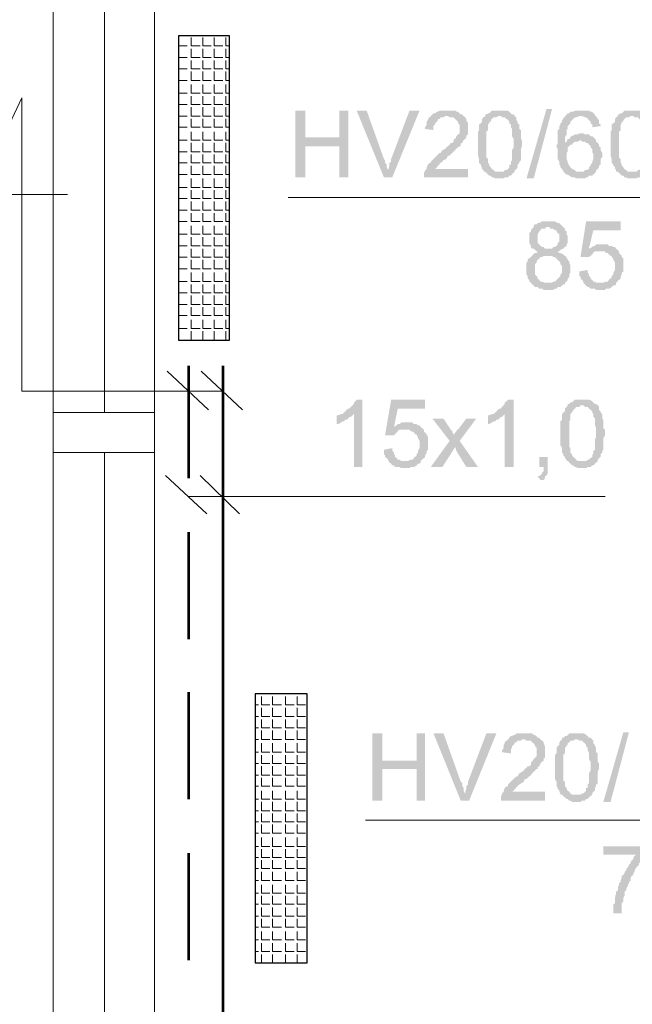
# Model space of a CAD drawing. Header units: millimetres. Extents: x 16 to 647, y 3 to 417.
# Tile 43 of 80: x 159 to 177, y 271 to 300. Entities that reach past the tile are written whole.
import ezdxf

# ---------------------------------------------------------------- set-up
doc = ezdxf.new("R2010")
doc.units = ezdxf.units.MM
doc.header["$MEASUREMENT"] = 0
doc.layers.get('0').update_dxf_attribs({"linetype": 'CONTINUOUS'})

msp = doc.modelspace()

# ---------------------------------------------------------------- hatches: boundary and pattern name
for points in [[(167.225, 297.74), (166.927, 297.74), (166.927, 295.755), (167.225, 295.755), (167.225, 296.681), (168.234, 296.681), (167.225, 296.946)], [(168.499, 297.74), (168.234, 297.74), (168.234, 296.946), (167.225, 296.946), (168.234, 296.681), (168.234, 295.755), (168.499, 295.755)], [(169.045, 297.74), (168.747, 297.74), (169.558, 295.755), (169.69, 295.97), (169.674, 295.986), (169.64, 296.053), (169.64, 296.135), (169.591, 296.185), (169.591, 296.268), (169.558, 296.301)], [(170.617, 297.74), (170.319, 297.74), (169.773, 296.301), (169.773, 296.218), (169.723, 296.185), (169.723, 296.102), (169.69, 296.003), (169.69, 295.97), (169.558, 295.755), (169.806, 295.755)], [(171.411, 297.74), (171.212, 297.74), (171.163, 297.707), (171.13, 297.707), (171.08, 297.657), (171.03, 297.657), (170.997, 297.624), (170.948, 297.575), (170.914, 297.542), (170.865, 297.492), (170.865, 297.459), (170.832, 297.409), (170.832, 297.327), (170.782, 297.244), (170.782, 297.194), (171.03, 297.161), (171.03, 297.277), (171.08, 297.327), (171.08, 297.36), (171.13, 297.409), (171.163, 297.459), (171.163, 297.492), (171.212, 297.492), (171.245, 297.542), (171.328, 297.542), (171.378, 297.575), (171.924, 297.575), (171.891, 297.624), (171.841, 297.624), (171.808, 297.657), (171.758, 297.707), (171.709, 297.707), (171.676, 297.74), (171.51, 297.74)], [(172.983, 297.74), (172.768, 297.74), (172.734, 297.707), (172.685, 297.657), (172.652, 297.657), (172.602, 297.624), (172.569, 297.624), (172.569, 297.575), (173.032, 297.575), (173.065, 297.542), (173.148, 297.542), (173.198, 297.492), (173.247, 297.459), (173.28, 297.409), (173.28, 297.36), (173.33, 297.327), (173.33, 297.244), (173.363, 297.194), (173.363, 296.979), (173.413, 296.896), (173.413, 296.731), (173.413, 296.648), (173.363, 296.565), (173.363, 296.268), (173.33, 296.218), (173.33, 296.135), (173.28, 296.135), (173.28, 296.053), (173.247, 296.003), (173.198, 295.97), (173.148, 295.97), (173.115, 295.92), (172.569, 295.92), (172.602, 295.887), (172.652, 295.837), (172.685, 295.804), (172.734, 295.804), (172.768, 295.755), (172.817, 295.755), (172.867, 295.722), (173.115, 295.722), (173.148, 295.755), (173.247, 295.755), (173.28, 295.804), (173.33, 295.804), (173.363, 295.837), (173.347, 295.854), (173.413, 295.887), (173.446, 295.92), (173.446, 295.97), (173.496, 296.003), (173.529, 296.053), (173.529, 296.135), (173.578, 296.185), (173.578, 296.218), (173.628, 296.268), (173.628, 296.599), (173.661, 296.681), (173.661, 296.863), (173.628, 296.896), (173.628, 297.161), (173.578, 297.194), (173.578, 297.327), (173.529, 297.36), (173.529, 297.409), (173.496, 297.459), (173.496, 297.542), (173.479, 297.542), (173.446, 297.575), (173.413, 297.624), (173.363, 297.624), (173.33, 297.657), (173.28, 297.707), (173.264, 297.724), (173.198, 297.74), (173.065, 297.74)], [(173.793, 295.722), (174.389, 297.79), (174.554, 297.79), (174.008, 295.722)], [(175.398, 297.74), (175.233, 297.74), (175.183, 297.707), (175.1, 297.707), (175.067, 297.657), (175.018, 297.657), (174.985, 297.624), (174.935, 297.575), (175.448, 297.575), (175.531, 297.542), (175.564, 297.542), (175.613, 297.492), (175.646, 297.459), (175.696, 297.409), (175.696, 297.36), (175.746, 297.327), (175.746, 297.244), (175.994, 297.277), (175.994, 297.327), (175.944, 297.36), (175.944, 297.459), (175.911, 297.492), (175.862, 297.575), (175.828, 297.575), (175.828, 297.624), (175.779, 297.657), (175.746, 297.707), (175.696, 297.707), (175.646, 297.74), (175.481, 297.74)], [(176.92, 297.74), (176.705, 297.74), (176.672, 297.707), (176.623, 297.657), (176.59, 297.657), (176.54, 297.624), (176.507, 297.624), (176.507, 297.575), (176.97, 297.575), (177.003, 297.542), (177.102, 297.542), (177.136, 297.492), (177.185, 297.459), (177.218, 297.409), (177.218, 297.36), (177.268, 297.327), (177.268, 297.244), (177.301, 297.194), (177.301, 296.979), (177.351, 296.896), (177.351, 296.731), (177.351, 296.648), (177.301, 296.565), (177.301, 296.268), (177.268, 296.218), (177.268, 296.135), (177.218, 296.135), (177.218, 296.053), (177.185, 296.003), (177.136, 295.97), (177.102, 295.97), (177.053, 295.92), (176.507, 295.92), (176.54, 295.887), (176.59, 295.837), (176.623, 295.804), (176.672, 295.804), (176.705, 295.755), (176.755, 295.755), (176.805, 295.722), (177.053, 295.722), (177.102, 295.755), (177.185, 295.755), (177.218, 295.804), (177.268, 295.804), (177.301, 295.837), (177.301, 295.854), (177.351, 295.887), (177.384, 295.92), (177.384, 295.97), (177.433, 296.003), (177.483, 296.053), (177.483, 296.135), (177.516, 296.185), (177.516, 296.218), (177.566, 296.268), (177.566, 296.599), (177.599, 296.681), (177.599, 296.863), (177.566, 296.896), (177.566, 297.161), (177.516, 297.194), (177.516, 297.327), (177.483, 297.36), (177.483, 297.409), (177.433, 297.459), (177.433, 297.542), (177.417, 297.542), (177.384, 297.575), (177.351, 297.624), (177.301, 297.624), (177.268, 297.657), (177.218, 297.707), (177.202, 297.724), (177.136, 297.74), (177.003, 297.74)], [(171.924, 297.575), (171.411, 297.575), (171.46, 297.575), (171.51, 297.542), (171.626, 297.542), (171.676, 297.492), (171.709, 297.459), (171.758, 297.409), (171.758, 297.36), (171.808, 297.327), (171.808, 297.062), (171.758, 297.029), (171.709, 296.979), (171.676, 296.896), (171.659, 296.913), (171.626, 296.863), (171.626, 296.814), (171.593, 296.781), (171.543, 296.781), (171.51, 296.731), (171.46, 296.681), (171.411, 296.648), (171.378, 296.599), (171.295, 296.565), (171.245, 296.483), (171.212, 296.483), (171.163, 296.433), (171.13, 296.4), (171.08, 296.35), (171.03, 296.301), (170.997, 296.268), (170.948, 296.218), (170.948, 296.185), (170.914, 296.185), (170.865, 296.135), (170.832, 296.053), (170.832, 296.003), (170.782, 295.97), (170.782, 295.92), (170.766, 295.937), (170.749, 295.887), (170.749, 295.755), (172.056, 295.755), (172.056, 296.003), (171.08, 296.003), (171.13, 296.053), (171.163, 296.102), (171.212, 296.135), (171.196, 296.152), (171.245, 296.185), (171.229, 296.185), (171.295, 296.218), (171.328, 296.268), (171.411, 296.301), (171.46, 296.4), (171.51, 296.4), (171.543, 296.433), (171.593, 296.483), (171.626, 296.516), (171.676, 296.565), (171.709, 296.599), (171.758, 296.648), (171.808, 296.681), (171.841, 296.681), (171.841, 296.731), (171.824, 296.747), (171.891, 296.781), (171.924, 296.863), (171.973, 296.896), (172.006, 296.946), (172.006, 296.979), (172.006, 296.996), (172.056, 297.029), (172.056, 297.194), (172.056, 297.36), (172.006, 297.459), (172.006, 297.492), (171.973, 297.542)], [(172.569, 297.575), (172.519, 297.542), (172.47, 297.492), (172.47, 297.409), (172.437, 297.36), (172.387, 297.327), (172.387, 297.161), (172.354, 297.111), (172.354, 296.4), (172.387, 296.301), (172.387, 296.185), (172.437, 296.135), (172.437, 296.102), (172.47, 296.053), (172.47, 296.003), (172.519, 295.97), (172.519, 295.92), (172.983, 295.92), (172.867, 295.92), (172.817, 295.97), (172.768, 296.003), (172.734, 296.053), (172.685, 296.102), (172.685, 296.135), (172.685, 296.152), (172.652, 296.185), (172.652, 296.301), (172.602, 296.35), (172.602, 297.111), (172.652, 297.161), (172.652, 297.327), (172.685, 297.36), (172.685, 297.409), (172.734, 297.409), (172.734, 297.459), (172.768, 297.492), (172.817, 297.542), (172.9, 297.542), (172.95, 297.575), (172.983, 297.575)], [(174.935, 297.575), (174.935, 297.542), (174.885, 297.542), (174.885, 297.492), (174.852, 297.459), (174.852, 297.409), (174.803, 297.36), (174.803, 297.327), (174.77, 297.277), (174.77, 297.194), (174.72, 297.161), (174.72, 296.781), (174.687, 296.681), (174.67, 296.698), (174.72, 296.599), (174.72, 296.301), (174.77, 296.218), (174.77, 296.135), (174.803, 296.102), (174.803, 296.053), (174.852, 296.003), (174.852, 295.97), (174.885, 295.97), (174.885, 295.92), (174.935, 295.887), (174.985, 295.837), (175.018, 295.837), (175.067, 295.804), (175.15, 295.755), (175.233, 295.755), (175.266, 295.722), (175.531, 295.722), (175.564, 295.755), (175.613, 295.755), (175.646, 295.804), (175.746, 295.804), (175.779, 295.837), (175.828, 295.887), (175.862, 295.92), (175.266, 295.92), (175.233, 295.97), (175.183, 295.97), (175.183, 296.003), (175.15, 296.003), (175.1, 296.053), (175.067, 296.102), (175.018, 296.185), (175.018, 296.218), (174.985, 296.301), (174.985, 296.483), (175.018, 296.516), (175.018, 296.648), (175.067, 296.681), (175.1, 296.731), (175.15, 296.731), (175.183, 296.781), (174.935, 296.781), (174.935, 296.946), (174.985, 297.029), (174.985, 297.161), (175.018, 297.194), (175.018, 297.277), (175.067, 297.327), (175.1, 297.36), (175.1, 297.409), (175.15, 297.459), (175.183, 297.492), (175.233, 297.542), (175.266, 297.542), (175.365, 297.575), (175.398, 297.575)], [(176.507, 297.575), (176.457, 297.542), (176.424, 297.492), (176.424, 297.409), (176.374, 297.36), (176.325, 297.327), (176.325, 297.161), (176.292, 297.111), (176.292, 296.4), (176.325, 296.301), (176.325, 296.185), (176.374, 296.135), (176.374, 296.102), (176.424, 296.053), (176.424, 296.003), (176.457, 295.97), (176.457, 295.92), (176.92, 295.92), (176.805, 295.92), (176.755, 295.97), (176.705, 296.003), (176.672, 296.053), (176.623, 296.102), (176.623, 296.135), (176.623, 296.152), (176.59, 296.185), (176.59, 296.301), (176.54, 296.35), (176.54, 297.111), (176.59, 297.161), (176.59, 297.327), (176.623, 297.36), (176.623, 297.409), (176.672, 297.409), (176.672, 297.459), (176.705, 297.492), (176.755, 297.542), (176.838, 297.542), (176.887, 297.575), (176.92, 297.575)], [(175.448, 297.062), (175.365, 297.062), (175.316, 297.029), (175.233, 297.029), (175.15, 296.979), (175.134, 296.996), (175.1, 296.946), (175.067, 296.896), (175.018, 296.896), (174.985, 296.814), (174.935, 296.781), (175.183, 296.781), (175.233, 296.814), (175.316, 296.814), (175.398, 296.863), (175.862, 296.863), (175.828, 296.896), (175.779, 296.946), (175.746, 296.979), (175.696, 296.979), (175.646, 297.029), (175.531, 297.029), (175.481, 297.062)], [(175.862, 296.863), (175.398, 296.863), (175.448, 296.814), (175.531, 296.814), (175.564, 296.781), (175.613, 296.781), (175.646, 296.731), (175.696, 296.681), (175.696, 296.648), (175.746, 296.599), (175.746, 296.516), (175.779, 296.433), (175.779, 296.301), (175.746, 296.218), (175.746, 296.185), (175.696, 296.135), (175.696, 296.102), (175.646, 296.053), (175.646, 296.003), (175.564, 295.97), (175.531, 295.97), (175.481, 295.92), (175.398, 295.92), (175.862, 295.92), (175.862, 295.97), (175.911, 296.003), (175.944, 296.053), (175.944, 296.102), (175.994, 296.135), (175.994, 296.301), (176.044, 296.35), (176.044, 296.483), (175.994, 296.565), (175.994, 296.648), (175.944, 296.681), (175.944, 296.731), (175.911, 296.781), (175.862, 296.814)], [(174.422, 294.448), (174.257, 294.448), (174.174, 294.398), (174.124, 294.398), (174.091, 294.365), (174.042, 294.365), (174.008, 294.315), (174.008, 294.282), (173.959, 294.233), (173.926, 294.183), (173.926, 294.15), (173.876, 294.1), (173.876, 293.802), (173.926, 293.72), (173.926, 293.687), (173.909, 293.687), (173.959, 293.637), (174.008, 293.637), (174.042, 293.604), (174.091, 293.554), (174.174, 293.554), (174.124, 293.554), (174.091, 293.505), (174.042, 293.505), (174.008, 293.471), (173.959, 293.422), (173.926, 293.389), (173.876, 293.339), (173.86, 293.356), (173.826, 293.306), (173.826, 293.256), (173.793, 293.223), (173.793, 292.876), (173.826, 292.826), (173.826, 292.743), (173.876, 292.71), (173.876, 292.661), (173.926, 292.628), (173.959, 292.578), (174.422, 292.628), (174.339, 292.628), (174.257, 292.661), (174.207, 292.661), (174.174, 292.71), (174.124, 292.743), (174.124, 292.793), (174.091, 292.826), (174.042, 292.876), (174.042, 293.174), (174.091, 293.223), (174.091, 293.256), (174.124, 293.306), (174.174, 293.339), (174.207, 293.389), (174.257, 293.389), (174.306, 293.422), (174.935, 293.422), (174.885, 293.471), (174.803, 293.505), (174.77, 293.505), (174.72, 293.554), (174.77, 293.554), (174.803, 293.604), (174.885, 293.637), (174.339, 293.637), (174.306, 293.687), (174.257, 293.687), (174.207, 293.72), (174.174, 293.769), (174.124, 293.802), (174.124, 294.067), (174.174, 294.15), (174.207, 294.183), (174.207, 294.199), (174.257, 294.233), (174.339, 294.233), (174.389, 294.282), (174.885, 294.282), (174.852, 294.315), (174.836, 294.332), (174.803, 294.365), (174.77, 294.398), (174.72, 294.398), (174.637, 294.448), (174.505, 294.448)], [(174.885, 294.282), (174.422, 294.282), (174.472, 294.282), (174.505, 294.233), (174.588, 294.233), (174.637, 294.183), (174.687, 294.183), (174.687, 294.15), (174.72, 294.1), (174.77, 294.067), (174.77, 293.935), (174.77, 293.852), (174.72, 293.802), (174.72, 293.769), (174.687, 293.72), (174.637, 293.687), (174.588, 293.687), (174.554, 293.637), (174.422, 293.637), (174.885, 293.637), (174.935, 293.687), (174.985, 293.72), (174.985, 293.769), (175.018, 293.802), (175.018, 294.017), (174.985, 294.067), (174.985, 294.15), (174.935, 294.183), (174.935, 294.233)], [(176.59, 294.448), (175.564, 294.448), (175.398, 293.389), (175.646, 293.389), (175.696, 293.422), (175.746, 293.471), (175.779, 293.505), (175.762, 293.521), (175.828, 293.554), (175.994, 293.554), (176.507, 293.604), (176.49, 293.604), (176.457, 293.637), (175.646, 293.637), (175.779, 294.183), (176.59, 294.183)], [(176.044, 293.769), (175.862, 293.769), (175.828, 293.72), (175.779, 293.72), (175.746, 293.687), (175.646, 293.637), (176.457, 293.637), (176.424, 293.687), (176.374, 293.687), (176.325, 293.72), (176.242, 293.72), (176.209, 293.769), (176.126, 293.769)], [(174.935, 293.422), (174.422, 293.422), (174.554, 293.422), (174.588, 293.389), (174.637, 293.389), (174.687, 293.339), (174.72, 293.306), (174.77, 293.256), (174.803, 293.223), (174.803, 293.174), (174.852, 293.124), (174.852, 292.925), (174.803, 292.876), (174.803, 292.826), (174.77, 292.793), (174.72, 292.743), (174.687, 292.71), (174.637, 292.661), (174.588, 292.661), (174.554, 292.628), (174.422, 292.628), (173.959, 292.578), (173.942, 292.595), (174.008, 292.545), (174.042, 292.495), (174.124, 292.495), (174.174, 292.446), (174.257, 292.446), (174.306, 292.413), (174.588, 292.413), (174.637, 292.446), (174.687, 292.446), (174.72, 292.495), (174.803, 292.495), (174.852, 292.545), (174.885, 292.578), (174.935, 292.578), (174.935, 292.628), (174.985, 292.661), (175.018, 292.71), (175.018, 292.743), (175.067, 292.793), (175.067, 292.876), (175.1, 292.925), (175.1, 293.041), (175.1, 293.124), (175.067, 293.223), (175.067, 293.256), (175.018, 293.306), (175.018, 293.339), (174.985, 293.339), (174.985, 293.389)], [(176.507, 293.604), (175.994, 293.554), (176.126, 293.554), (176.159, 293.505), (176.209, 293.505), (176.242, 293.471), (176.292, 293.422), (176.325, 293.422), (176.325, 293.389), (176.374, 293.339), (176.374, 293.306), (176.424, 293.223), (176.424, 293.008), (176.374, 292.925), (176.374, 292.876), (176.325, 292.826), (176.325, 292.793), (176.292, 292.743), (176.275, 292.76), (176.242, 292.71), (176.209, 292.661), (176.159, 292.661), (176.077, 292.628), (175.994, 292.628), (176.457, 292.628), (176.507, 292.661), (176.49, 292.677), (176.54, 292.71), (176.59, 292.743), (176.59, 292.793), (176.623, 292.876), (176.623, 292.925), (176.672, 292.959), (176.672, 293.339), (176.623, 293.389), (176.623, 293.422), (176.59, 293.471), (176.54, 293.505), (176.54, 293.554)], [(175.613, 293.008), (175.365, 292.959), (175.365, 292.826), (175.398, 292.793), (175.398, 292.743), (175.448, 292.71), (175.481, 292.661), (175.481, 292.628), (175.531, 292.578), (175.564, 292.545), (175.613, 292.495), (175.646, 292.495), (175.696, 292.446), (175.828, 292.446), (175.862, 292.413), (176.126, 292.413), (176.159, 292.446), (176.242, 292.446), (176.325, 292.495), (176.374, 292.545), (176.424, 292.545), (176.457, 292.578), (176.457, 292.628), (175.862, 292.628), (175.828, 292.661), (175.779, 292.661), (175.746, 292.71), (175.696, 292.743), (175.696, 292.793), (175.646, 292.826), (175.646, 292.876), (175.613, 292.925)], [(168.912, 289.153), (168.747, 289.153), (168.714, 289.103), (168.664, 289.07), (168.664, 289.021), (168.631, 288.988), (168.582, 288.938), (168.532, 288.888), (168.499, 288.888), (168.449, 288.855), (168.416, 288.806), (168.366, 288.773), (168.333, 288.723), (168.664, 288.723), (168.664, 287.151), (168.912, 287.151)], [(170.782, 289.153), (169.773, 289.153), (169.591, 288.094), (169.856, 288.094), (169.889, 288.127), (169.938, 288.177), (169.971, 288.21), (169.971, 288.227), (170.021, 288.26), (170.186, 288.26), (170.699, 288.309), (170.683, 288.309), (170.65, 288.342), (169.856, 288.342), (169.971, 288.888), (170.782, 288.888)], [(173.413, 289.153), (173.247, 289.153), (173.198, 289.103), (173.148, 289.07), (173.148, 289.021), (173.115, 288.988), (173.065, 288.938), (173.032, 288.888), (172.983, 288.888), (172.95, 288.855), (172.9, 288.806), (172.867, 288.773), (172.817, 288.723), (173.148, 288.723), (173.148, 287.151), (173.413, 287.151)], [(175.018, 288.988), (174.985, 288.938), (174.935, 288.888), (174.935, 288.806), (174.885, 288.773), (174.852, 288.723), (174.852, 288.557), (174.803, 288.508), (174.803, 287.796), (174.852, 287.714), (174.852, 287.581), (174.885, 287.532), (174.885, 287.499), (174.935, 287.449), (174.935, 287.416), (174.985, 287.366), (174.985, 287.333), (175.448, 287.333), (175.316, 287.333), (175.266, 287.366), (175.233, 287.416), (175.183, 287.449), (175.15, 287.499), (175.15, 287.532), (175.134, 287.548), (175.1, 287.581), (175.1, 287.714), (175.067, 287.747), (175.067, 288.508), (175.1, 288.557), (175.1, 288.723), (175.15, 288.773), (175.15, 288.806), (175.183, 288.806), (175.183, 288.855), (175.233, 288.888), (175.266, 288.938), (175.365, 288.938), (175.398, 288.988), (175.448, 288.988)], [(175.448, 289.153), (175.233, 289.153), (175.183, 289.103), (175.15, 289.07), (175.1, 289.07), (175.067, 289.021), (175.018, 289.021), (175.018, 288.988), (175.481, 288.988), (175.531, 288.938), (175.613, 288.938), (175.646, 288.888), (175.696, 288.855), (175.746, 288.806), (175.746, 288.773), (175.779, 288.723), (175.779, 288.64), (175.828, 288.591), (175.828, 288.392), (175.862, 288.309), (175.862, 288.127), (175.862, 288.045), (175.828, 287.962), (175.828, 287.664), (175.779, 287.631), (175.779, 287.532), (175.746, 287.532), (175.746, 287.449), (175.696, 287.416), (175.646, 287.366), (175.613, 287.366), (175.564, 287.333), (175.018, 287.333), (175.067, 287.283), (175.1, 287.25), (175.15, 287.201), (175.183, 287.201), (175.233, 287.151), (175.266, 287.151), (175.316, 287.118), (175.564, 287.118), (175.613, 287.151), (175.696, 287.151), (175.746, 287.201), (175.779, 287.201), (175.828, 287.25), (175.812, 287.25), (175.862, 287.283), (175.911, 287.333), (175.911, 287.366), (175.944, 287.416), (175.994, 287.449), (175.994, 287.532), (176.044, 287.581), (176.044, 287.631), (176.077, 287.664), (176.077, 288.011), (176.126, 288.094), (176.126, 288.26), (176.077, 288.309), (176.077, 288.557), (176.044, 288.591), (176.044, 288.723), (175.994, 288.773), (175.994, 288.806), (175.944, 288.855), (175.944, 288.938), (175.944, 288.955), (175.911, 288.988), (175.862, 289.021), (175.828, 289.021), (175.779, 289.07), (175.746, 289.103), (175.729, 289.12), (175.646, 289.153), (175.531, 289.153)], [(168.333, 288.723), (168.284, 288.723), (168.201, 288.69), (168.151, 288.69), (168.151, 288.425), (168.201, 288.425), (168.284, 288.475), (168.333, 288.508), (168.366, 288.508), (168.416, 288.557), (168.449, 288.557), (168.499, 288.591), (168.532, 288.64), (168.582, 288.64), (168.631, 288.69), (168.664, 288.723)], [(172.817, 288.723), (172.768, 288.723), (172.685, 288.69), (172.652, 288.69), (172.652, 288.425), (172.685, 288.425), (172.768, 288.475), (172.817, 288.508), (172.867, 288.508), (172.9, 288.557), (172.95, 288.557), (172.983, 288.591), (173.032, 288.64), (173.065, 288.64), (173.115, 288.69), (173.148, 288.723)], [(170.236, 288.475), (170.071, 288.475), (170.021, 288.425), (169.971, 288.425), (169.938, 288.392), (169.856, 288.342), (170.65, 288.342), (170.617, 288.392), (170.567, 288.392), (170.534, 288.425), (170.451, 288.425), (170.402, 288.475), (170.319, 288.475)], [(171.328, 288.591), (170.997, 288.591), (171.51, 287.929), (171.676, 287.747), (171.709, 287.631), (172.006, 287.151), (172.354, 287.151), (171.808, 287.929), (171.626, 288.094), (171.626, 288.127), (171.593, 288.177), (171.593, 288.21), (171.543, 288.26)], [(172.304, 288.591), (172.006, 288.591), (171.758, 288.26), (171.742, 288.276), (171.709, 288.21), (171.676, 288.177), (171.626, 288.094), (171.808, 287.929)], [(170.699, 288.309), (170.186, 288.26), (170.319, 288.26), (170.352, 288.21), (170.402, 288.21), (170.451, 288.177), (170.484, 288.127), (170.534, 288.127), (170.534, 288.094), (170.567, 288.045), (170.567, 288.011), (170.617, 287.929), (170.617, 287.714), (170.567, 287.631), (170.567, 287.581), (170.534, 287.532), (170.534, 287.499), (170.484, 287.449), (170.468, 287.465), (170.451, 287.416), (170.402, 287.366), (170.352, 287.366), (170.269, 287.333), (170.186, 287.333), (170.65, 287.333), (170.699, 287.366), (170.683, 287.383), (170.749, 287.416), (170.782, 287.449), (170.782, 287.499), (170.832, 287.581), (170.832, 287.631), (170.865, 287.664), (170.865, 288.045), (170.832, 288.094), (170.832, 288.127), (170.782, 288.177), (170.749, 288.21), (170.749, 288.26)], [(171.51, 287.929), (170.948, 287.151), (171.295, 287.151), (171.676, 287.747)], [(169.806, 287.714), (169.558, 287.664), (169.558, 287.532), (169.591, 287.499), (169.591, 287.449), (169.64, 287.416), (169.69, 287.366), (169.69, 287.333), (169.723, 287.283), (169.773, 287.25), (169.806, 287.201), (169.856, 287.201), (169.889, 287.151), (170.021, 287.151), (170.071, 287.118), (170.319, 287.118), (170.352, 287.151), (170.451, 287.151), (170.534, 287.201), (170.567, 287.25), (170.617, 287.25), (170.65, 287.283), (170.65, 287.333), (170.071, 287.333), (170.021, 287.366), (169.971, 287.366), (169.938, 287.416), (169.889, 287.449), (169.889, 287.499), (169.856, 287.532), (169.856, 287.581), (169.806, 287.631)], [(174.422, 287.449), (174.174, 287.449), (174.174, 287.151), (174.306, 287.151), (174.306, 287.035), (174.257, 286.986), (174.257, 286.953), (174.207, 286.903), (174.124, 286.87), (174.207, 286.771), (174.306, 286.771), (174.339, 286.82), (174.339, 286.87), (174.389, 286.903), (174.422, 286.953), (174.422, 287.151)], [(169.508, 279.242), (169.21, 279.242), (169.21, 277.24), (169.508, 277.24), (169.508, 278.183), (170.534, 278.183), (169.508, 278.432)], [(170.782, 279.242), (170.534, 279.242), (170.534, 278.432), (169.508, 278.432), (170.534, 278.183), (170.534, 277.24), (170.782, 277.24)], [(171.328, 279.242), (171.03, 279.242), (171.841, 277.24), (171.973, 277.455), (171.957, 277.472), (171.924, 277.538), (171.924, 277.621), (171.891, 277.671), (171.891, 277.753), (171.841, 277.803)], [(172.9, 279.242), (172.602, 279.242), (172.056, 277.803), (172.056, 277.72), (172.006, 277.671), (172.006, 277.588), (171.973, 277.505), (171.973, 277.455), (171.841, 277.24), (172.089, 277.24)], [(174.207, 279.06), (173.711, 279.06), (173.744, 279.06), (173.793, 279.027), (173.926, 279.027), (173.959, 278.978), (174.008, 278.945), (173.992, 278.961), (174.042, 278.895), (174.042, 278.862), (174.091, 278.812), (174.091, 278.564), (174.042, 278.514), (174.008, 278.481), (173.959, 278.399), (173.942, 278.399), (173.926, 278.349), (173.926, 278.299), (173.876, 278.266), (173.826, 278.266), (173.793, 278.217), (173.744, 278.183), (173.711, 278.134), (173.661, 278.101), (173.578, 278.051), (173.529, 277.968), (173.496, 277.968), (173.446, 277.919), (173.413, 277.886), (173.363, 277.836), (173.33, 277.803), (173.28, 277.753), (173.247, 277.72), (173.247, 277.671), (173.198, 277.671), (173.148, 277.621), (173.115, 277.538), (173.115, 277.505), (173.065, 277.455), (173.065, 277.422), (173.032, 277.373), (173.032, 277.24), (174.339, 277.24), (174.339, 277.505), (173.363, 277.505), (173.413, 277.538), (173.446, 277.588), (173.496, 277.621), (173.479, 277.637), (173.529, 277.671), (173.529, 277.687), (173.578, 277.72), (173.628, 277.753), (173.711, 277.803), (173.744, 277.886), (173.793, 277.886), (173.826, 277.919), (173.876, 277.968), (173.926, 278.001), (173.959, 278.051), (174.008, 278.101), (174.042, 278.134), (174.091, 278.183), (174.124, 278.183), (174.124, 278.217), (174.124, 278.233), (174.174, 278.266), (174.207, 278.349), (174.257, 278.399), (174.306, 278.432), (174.306, 278.481), (174.29, 278.481), (174.339, 278.514), (174.339, 278.68), (174.339, 278.862), (174.306, 278.945), (174.306, 278.978), (174.257, 279.027)], [(173.711, 279.242), (173.496, 279.242), (173.446, 279.193), (173.413, 279.193), (173.363, 279.16), (173.33, 279.16), (173.28, 279.11), (173.247, 279.06), (173.198, 279.027), (173.148, 278.978), (173.148, 278.945), (173.115, 278.895), (173.115, 278.812), (173.065, 278.729), (173.065, 278.68), (173.33, 278.647), (173.33, 278.779), (173.363, 278.812), (173.363, 278.862), (173.413, 278.895), (173.446, 278.945), (173.446, 278.978), (173.496, 278.978), (173.529, 279.027), (173.628, 279.027), (173.661, 279.06), (174.207, 279.06), (174.174, 279.11), (174.124, 279.11), (174.091, 279.16), (174.042, 279.193), (174.008, 279.193), (173.959, 279.242), (173.793, 279.242)], [(174.852, 279.06), (174.803, 279.027), (174.77, 278.978), (174.77, 278.895), (174.72, 278.862), (174.687, 278.812), (174.687, 278.647), (174.637, 278.597), (174.637, 277.886), (174.687, 277.803), (174.687, 277.671), (174.72, 277.621), (174.72, 277.588), (174.77, 277.538), (174.77, 277.505), (174.803, 277.455), (174.803, 277.422), (175.266, 277.422), (175.15, 277.422), (175.1, 277.455), (175.067, 277.505), (175.018, 277.538), (174.985, 277.588), (174.985, 277.621), (174.968, 277.637), (174.935, 277.671), (174.935, 277.803), (174.885, 277.836), (174.885, 278.597), (174.935, 278.647), (174.935, 278.812), (174.985, 278.862), (174.985, 278.895), (175.018, 278.895), (175.018, 278.945), (175.067, 278.978), (175.1, 279.027), (175.183, 279.027), (175.233, 279.06), (175.266, 279.06)], [(175.266, 279.242), (175.067, 279.242), (175.018, 279.193), (174.985, 279.16), (174.935, 279.16), (174.885, 279.11), (174.852, 279.11), (174.852, 279.06), (175.316, 279.06), (175.365, 279.027), (175.448, 279.027), (175.481, 278.978), (175.531, 278.945), (175.564, 278.895), (175.564, 278.862), (175.613, 278.812), (175.613, 278.729), (175.646, 278.68), (175.646, 278.481), (175.696, 278.399), (175.696, 278.217), (175.696, 278.134), (175.646, 278.051), (175.646, 277.753), (175.613, 277.72), (175.613, 277.621), (175.564, 277.621), (175.564, 277.538), (175.531, 277.505), (175.481, 277.455), (175.448, 277.455), (175.398, 277.422), (174.852, 277.422), (174.885, 277.373), (174.935, 277.34), (174.985, 277.29), (175.018, 277.29), (175.067, 277.24), (175.1, 277.24), (175.15, 277.207), (175.398, 277.207), (175.448, 277.24), (175.531, 277.24), (175.564, 277.29), (175.613, 277.29), (175.646, 277.34), (175.696, 277.373), (175.746, 277.422), (175.746, 277.455), (175.779, 277.505), (175.828, 277.538), (175.828, 277.621), (175.862, 277.671), (175.862, 277.72), (175.911, 277.753), (175.911, 278.101), (175.944, 278.183), (175.944, 278.349), (175.911, 278.399), (175.911, 278.647), (175.862, 278.68), (175.862, 278.812), (175.828, 278.862), (175.828, 278.895), (175.779, 278.945), (175.779, 279.027), (175.762, 279.044), (175.746, 279.06), (175.696, 279.11), (175.646, 279.11), (175.613, 279.16), (175.564, 279.193), (175.564, 279.209), (175.481, 279.242), (175.365, 279.242)], [(176.077, 277.207), (176.672, 279.275), (176.838, 279.275), (176.292, 277.207)], [(177.384, 275.884), (176.077, 275.884), (176.077, 275.635), (177.053, 275.635), (177.003, 275.602), (176.97, 275.553), (176.97, 275.503), (176.92, 275.47), (176.887, 275.42), (176.887, 275.387), (176.838, 275.338), (176.805, 275.255), (176.755, 275.222), (176.755, 275.172), (176.705, 275.123), (176.705, 275.089), (176.672, 275.04), (176.623, 275.007), (176.623, 274.957), (176.59, 274.874), (176.59, 274.825), (176.54, 274.792), (176.54, 274.742), (176.507, 274.659), (176.507, 274.577), (176.457, 274.543), (176.457, 274.444), (176.441, 274.461), (176.424, 274.361), (176.424, 274.196), (176.374, 274.163), (176.374, 273.898), (176.623, 273.898), (176.623, 274.196), (176.672, 274.246), (176.672, 274.361), (176.705, 274.411), (176.705, 274.543), (176.755, 274.577), (176.755, 274.626), (176.805, 274.709), (176.805, 274.742), (176.838, 274.792), (176.838, 274.825), (176.887, 274.874), (176.887, 274.957), (176.92, 275.007), (176.97, 275.04), (176.97, 275.089), (177.003, 275.123), (177.003, 275.172), (177.053, 275.255), (177.102, 275.305), (177.136, 275.338), (177.136, 275.387), (177.185, 275.42), (177.218, 275.47), (177.268, 275.553), (177.251, 275.569), (177.301, 275.602), (177.351, 275.635), (177.384, 275.685)]]:
    msp.add_hatch(color=7).paths.add_polyline_path(points)

# ---------------------------------------------------------------- linework, layer by layer
at = {"color": 252, "linetype": 'Continuous', "lineweight": 18, "true_color": 0x989898}
for points in [[(159.73, 316.47), (159.73, 40.475)], [(161.252, 309.769), (161.252, 288.773)], [(162.741, 309.769), (162.741, 266.569)], [(162.741, 288.773), (159.73, 288.773)], [(162.741, 287.581), (159.73, 287.581)], [(161.252, 287.581), (161.252, 266.569)]]:
    msp.add_lwpolyline(points, dxfattribs=at)
at = {"color": 7, "linetype": 'Continuous', "lineweight": 30}
for points in [[(164.975, 299.957), (163.452, 299.957), (163.452, 290.923)], [(164.975, 290.923), (164.975, 299.957), (164.975, 299.957)], [(163.452, 290.923), (164.975, 290.923), (164.975, 290.923)], [(167.274, 280.417), (165.736, 280.417), (165.736, 272.426)], [(167.274, 272.426), (167.274, 280.417), (167.274, 280.417)], [(165.736, 272.426), (167.274, 272.426), (167.274, 272.426)]]:
    msp.add_lwpolyline(points, dxfattribs=at)
at = {"color": 7, "linetype": 'Continuous', "lineweight": 20}
for points in [[(163.452, 299.659), (163.452, 299.908)], [(163.833, 299.659), (163.833, 299.908)], [(164.18, 299.659), (164.18, 299.908)], [(164.511, 299.659), (164.511, 299.908)], [(164.859, 299.659), (164.859, 299.908)], [(163.452, 299.659), (163.717, 299.659)], [(163.452, 299.312), (163.452, 299.577)], [(163.833, 299.659), (164.098, 299.659)], [(163.833, 299.312), (163.833, 299.577)], [(164.18, 299.659), (164.429, 299.659)], [(164.18, 299.312), (164.18, 299.577)], [(164.511, 299.659), (164.776, 299.659)], [(164.511, 299.312), (164.511, 299.577)], [(164.859, 299.659), (164.975, 299.659)], [(164.859, 299.312), (164.859, 299.577)], [(163.452, 299.312), (163.717, 299.312)], [(163.452, 298.981), (163.452, 299.229)], [(163.833, 299.312), (164.098, 299.312)], [(163.833, 298.981), (163.833, 299.229)], [(164.18, 299.312), (164.429, 299.312)], [(164.18, 298.981), (164.18, 299.229)], [(164.511, 299.312), (164.776, 299.312)], [(164.511, 298.981), (164.511, 299.229)], [(164.859, 299.312), (164.975, 299.312)], [(164.859, 298.981), (164.859, 299.229)], [(163.452, 298.981), (163.717, 298.981)], [(163.452, 298.634), (163.452, 298.898)], [(163.833, 298.981), (164.098, 298.981)], [(163.833, 298.634), (163.833, 298.898)], [(164.18, 298.981), (164.429, 298.981)], [(164.18, 298.634), (164.18, 298.898)], [(164.511, 298.981), (164.776, 298.981)], [(164.511, 298.634), (164.511, 298.898)], [(164.859, 298.981), (164.975, 298.981)], [(164.859, 298.634), (164.859, 298.898)], [(163.452, 298.634), (163.717, 298.634)], [(163.833, 298.634), (164.098, 298.634)], [(164.18, 298.634), (164.429, 298.634)], [(164.511, 298.634), (164.776, 298.634)], [(164.859, 298.634), (164.975, 298.634)], [(163.452, 298.253), (163.452, 298.518)], [(163.833, 298.253), (163.833, 298.518)], [(164.18, 298.253), (164.18, 298.518)], [(164.511, 298.253), (164.511, 298.518)], [(164.859, 298.253), (164.859, 298.518)], [(160.16, 295.242), (157.447, 295.242), (158.803, 298.121), (158.803, 289.401)], [(163.452, 298.253), (163.717, 298.253)], [(163.452, 297.922), (163.452, 298.17)], [(163.833, 298.253), (164.098, 298.253)], [(163.833, 297.922), (163.833, 298.17)], [(164.18, 298.253), (164.429, 298.253)], [(164.18, 297.922), (164.18, 298.17)], [(164.511, 298.253), (164.776, 298.253)], [(164.511, 297.922), (164.511, 298.17)], [(164.859, 298.253), (164.975, 298.253)], [(164.859, 297.922), (164.859, 298.17)], [(163.452, 297.922), (163.717, 297.922)], [(163.452, 297.575), (163.452, 297.839)], [(163.833, 297.922), (164.098, 297.922)], [(163.833, 297.575), (163.833, 297.839)], [(164.18, 297.922), (164.429, 297.922)], [(164.18, 297.575), (164.18, 297.839)], [(164.511, 297.922), (164.776, 297.922)], [(164.511, 297.575), (164.511, 297.839)], [(164.859, 297.922), (164.975, 297.922)], [(164.859, 297.575), (164.859, 297.839)], [(163.452, 297.575), (163.717, 297.575)], [(163.452, 297.244), (163.452, 297.492)], [(163.833, 297.575), (164.098, 297.575)], [(163.833, 297.244), (163.833, 297.492)], [(164.18, 297.575), (164.429, 297.575)], [(164.18, 297.244), (164.18, 297.492)], [(164.511, 297.575), (164.776, 297.575)], [(164.511, 297.244), (164.511, 297.492)], [(164.859, 297.575), (164.975, 297.575)], [(164.859, 297.244), (164.859, 297.492)], [(163.452, 297.244), (163.717, 297.244)], [(163.833, 297.244), (164.098, 297.244)], [(164.18, 297.244), (164.429, 297.244)], [(164.511, 297.244), (164.776, 297.244)], [(164.859, 297.244), (164.975, 297.244)], [(163.452, 296.863), (163.452, 297.111)], [(163.452, 296.863), (163.717, 296.863)], [(163.833, 296.863), (163.833, 297.111)], [(163.833, 296.863), (164.098, 296.863)], [(164.18, 296.863), (164.18, 297.111)], [(164.18, 296.863), (164.429, 296.863)], [(164.511, 296.863), (164.511, 297.111)], [(164.511, 296.863), (164.776, 296.863)], [(164.859, 296.863), (164.859, 297.111)], [(164.859, 296.863), (164.975, 296.863)], [(163.452, 296.516), (163.452, 296.781)], [(163.833, 296.516), (163.833, 296.781)], [(164.18, 296.516), (164.18, 296.781)], [(164.511, 296.516), (164.511, 296.781)], [(164.859, 296.516), (164.859, 296.781)], [(163.452, 296.516), (163.717, 296.516)], [(163.452, 296.185), (163.452, 296.433)], [(163.833, 296.516), (164.098, 296.516)], [(163.833, 296.185), (163.833, 296.433)], [(164.18, 296.516), (164.429, 296.516)], [(164.18, 296.185), (164.18, 296.433)], [(164.511, 296.516), (164.776, 296.516)], [(164.511, 296.185), (164.511, 296.433)], [(164.859, 296.516), (164.975, 296.516)], [(164.859, 296.185), (164.859, 296.433)], [(163.452, 296.185), (163.717, 296.185)], [(163.452, 295.837), (163.452, 296.102)], [(163.833, 296.185), (164.098, 296.185)], [(163.833, 295.837), (163.833, 296.102)], [(164.18, 296.185), (164.429, 296.185)], [(164.18, 295.837), (164.18, 296.102)], [(164.511, 296.185), (164.776, 296.185)], [(164.511, 295.837), (164.511, 296.102)], [(164.859, 296.185), (164.975, 296.185)], [(164.859, 295.837), (164.859, 296.102)], [(163.452, 295.837), (163.717, 295.837)], [(163.452, 295.457), (163.452, 295.722)], [(163.833, 295.837), (164.098, 295.837)], [(163.833, 295.457), (163.833, 295.722)], [(164.18, 295.837), (164.429, 295.837)], [(164.18, 295.457), (164.18, 295.722)], [(164.511, 295.837), (164.776, 295.837)], [(164.511, 295.457), (164.511, 295.722)], [(164.859, 295.837), (164.975, 295.837)], [(164.859, 295.457), (164.859, 295.722)], [(163.452, 295.457), (163.717, 295.457)], [(163.833, 295.457), (164.098, 295.457)], [(164.18, 295.457), (164.429, 295.457)], [(164.511, 295.457), (164.776, 295.457)], [(164.859, 295.457), (164.975, 295.457)], [(163.452, 295.126), (163.452, 295.374)], [(163.452, 295.126), (163.717, 295.126)], [(163.833, 295.126), (163.833, 295.374)], [(163.833, 295.126), (164.098, 295.126)], [(164.18, 295.126), (164.18, 295.374)], [(164.18, 295.126), (164.429, 295.126)], [(164.511, 295.126), (164.511, 295.374)], [(164.511, 295.126), (164.776, 295.126)], [(164.859, 295.126), (164.859, 295.374)], [(164.859, 295.126), (164.975, 295.126)], [(166.712, 295.159), (184.598, 295.159), (184.598, 295.159)], [(163.452, 294.779), (163.452, 295.043)], [(163.833, 294.779), (163.833, 295.043)], [(164.18, 294.779), (164.18, 295.043)], [(164.511, 294.779), (164.511, 295.043)], [(164.859, 294.779), (164.859, 295.043)], [(163.452, 294.779), (163.717, 294.779)], [(163.452, 294.448), (163.452, 294.696)], [(163.833, 294.779), (164.098, 294.779)], [(163.833, 294.448), (163.833, 294.696)], [(164.18, 294.779), (164.429, 294.779)], [(164.18, 294.448), (164.18, 294.696)], [(164.511, 294.779), (164.776, 294.779)], [(164.511, 294.448), (164.511, 294.696)], [(164.859, 294.779), (164.975, 294.779)], [(164.859, 294.448), (164.859, 294.696)], [(163.452, 294.448), (163.717, 294.448)], [(163.452, 294.067), (163.452, 294.315)], [(163.833, 294.448), (164.098, 294.448)], [(163.833, 294.067), (163.833, 294.315)], [(164.18, 294.448), (164.429, 294.448)], [(164.18, 294.067), (164.18, 294.315)], [(164.511, 294.448), (164.776, 294.448)], [(164.511, 294.067), (164.511, 294.315)], [(164.859, 294.448), (164.975, 294.448)], [(164.859, 294.067), (164.859, 294.315)], [(163.452, 294.067), (163.717, 294.067)], [(163.452, 293.72), (163.452, 293.984)], [(163.833, 294.067), (164.098, 294.067)], [(163.833, 293.72), (163.833, 293.984)], [(164.18, 294.067), (164.429, 294.067)], [(164.18, 293.72), (164.18, 293.984)], [(164.511, 294.067), (164.776, 294.067)], [(164.511, 293.72), (164.511, 293.984)], [(164.859, 294.067), (164.975, 294.067)], [(164.859, 293.72), (164.859, 293.984)], [(163.452, 293.72), (163.717, 293.72)], [(163.452, 293.389), (163.452, 293.637)], [(163.833, 293.72), (164.098, 293.72)], [(163.833, 293.389), (163.833, 293.637)], [(164.18, 293.72), (164.429, 293.72)], [(164.18, 293.389), (164.18, 293.637)], [(164.511, 293.72), (164.776, 293.72)], [(164.511, 293.389), (164.511, 293.637)], [(164.859, 293.72), (164.975, 293.72)], [(164.859, 293.389), (164.859, 293.637)], [(163.452, 293.389), (163.717, 293.389)], [(163.833, 293.389), (164.098, 293.389)], [(164.18, 293.389), (164.429, 293.389)], [(164.511, 293.389), (164.776, 293.389)], [(164.859, 293.389), (164.975, 293.389)], [(163.452, 293.041), (163.452, 293.306)], [(163.833, 293.041), (163.833, 293.306)], [(164.18, 293.041), (164.18, 293.306)], [(164.511, 293.041), (164.511, 293.306)], [(164.859, 293.041), (164.859, 293.306)], [(163.452, 293.041), (163.717, 293.041)], [(163.452, 292.661), (163.452, 292.925)], [(163.833, 293.041), (164.098, 293.041)], [(163.833, 292.661), (163.833, 292.925)], [(164.18, 293.041), (164.429, 293.041)], [(164.18, 292.661), (164.18, 292.925)], [(164.511, 293.041), (164.776, 293.041)], [(164.511, 292.661), (164.511, 292.925)], [(164.859, 293.041), (164.975, 293.041)], [(164.859, 292.661), (164.859, 292.925)], [(163.452, 292.661), (163.717, 292.661)], [(163.452, 292.33), (163.452, 292.578)], [(163.833, 292.661), (164.098, 292.661)], [(163.833, 292.33), (163.833, 292.578)], [(164.18, 292.661), (164.429, 292.661)], [(164.18, 292.33), (164.18, 292.578)], [(164.511, 292.661), (164.776, 292.661)], [(164.511, 292.33), (164.511, 292.578)], [(164.859, 292.661), (164.975, 292.661)], [(164.859, 292.33), (164.859, 292.578)], [(163.452, 292.33), (163.717, 292.33)], [(163.452, 291.982), (163.452, 292.247)], [(163.833, 292.33), (164.098, 292.33)], [(163.833, 291.982), (163.833, 292.247)], [(164.18, 292.33), (164.429, 292.33)], [(164.18, 291.982), (164.18, 292.247)], [(164.511, 292.33), (164.776, 292.33)], [(164.511, 291.982), (164.511, 292.247)], [(164.859, 292.33), (164.975, 292.33)], [(164.859, 291.982), (164.859, 292.247)], [(163.452, 291.982), (163.717, 291.982)], [(163.452, 291.651), (163.452, 291.9)], [(163.833, 291.982), (164.098, 291.982)], [(163.833, 291.651), (163.833, 291.9)], [(164.18, 291.982), (164.429, 291.982)], [(164.18, 291.651), (164.18, 291.9)], [(164.511, 291.982), (164.776, 291.982)], [(164.511, 291.651), (164.511, 291.9)], [(164.859, 291.982), (164.975, 291.982)], [(164.859, 291.651), (164.859, 291.9)], [(163.452, 291.651), (163.717, 291.651)], [(163.833, 291.651), (164.098, 291.651)], [(164.18, 291.651), (164.429, 291.651)], [(164.511, 291.651), (164.776, 291.651)], [(164.859, 291.651), (164.975, 291.651)], [(163.452, 291.271), (163.452, 291.519)], [(163.833, 291.271), (163.833, 291.519)], [(164.18, 291.271), (164.18, 291.519)], [(164.511, 291.271), (164.511, 291.519)], [(164.859, 291.271), (164.859, 291.519)], [(163.452, 291.271), (163.717, 291.271)], [(163.452, 290.923), (163.452, 291.188)], [(163.833, 291.271), (164.098, 291.271)], [(163.833, 290.923), (163.833, 291.188)], [(164.18, 291.271), (164.429, 291.271)], [(164.18, 290.923), (164.18, 291.188)], [(164.511, 291.271), (164.776, 291.271)], [(164.511, 290.923), (164.511, 291.188)], [(164.859, 291.271), (164.975, 291.271)], [(164.859, 290.923), (164.859, 291.188)], [(164.346, 288.855), (163.122, 289.997)], [(165.355, 288.855), (164.131, 289.997)], [(164.776, 289.401), (158.803, 289.401)], [(164.296, 285.761), (163.072, 286.903)], [(165.272, 285.761), (164.098, 286.903)], [(176.126, 286.274), (163.75, 286.274), (163.75, 286.274)], [(165.918, 280.086), (165.918, 280.334)], [(166.249, 280.086), (166.249, 280.334)], [(166.629, 280.086), (166.629, 280.334)], [(166.977, 280.086), (166.977, 280.334)], [(165.736, 280.086), (165.835, 280.086)], [(165.918, 280.086), (166.166, 280.086)], [(165.918, 279.739), (165.918, 280.003)], [(166.249, 280.086), (166.513, 280.086)], [(166.249, 279.739), (166.249, 280.003)], [(166.629, 280.086), (166.894, 280.086)], [(166.629, 279.739), (166.629, 280.003)], [(166.977, 280.086), (167.225, 280.086)], [(166.977, 279.739), (166.977, 280.003)], [(165.736, 279.739), (165.835, 279.739)], [(165.918, 279.739), (166.166, 279.739)], [(165.918, 279.408), (165.918, 279.656)], [(166.249, 279.739), (166.513, 279.739)], [(166.249, 279.408), (166.249, 279.656)], [(166.629, 279.739), (166.894, 279.739)], [(166.629, 279.408), (166.629, 279.656)], [(166.977, 279.739), (167.225, 279.739)], [(166.977, 279.408), (166.977, 279.656)], [(165.736, 279.408), (165.835, 279.408)], [(165.918, 279.408), (166.166, 279.408)], [(165.918, 279.06), (165.918, 279.325)], [(166.249, 279.408), (166.513, 279.408)], [(166.249, 279.06), (166.249, 279.325)], [(166.629, 279.408), (166.894, 279.408)], [(166.629, 279.06), (166.629, 279.325)], [(166.977, 279.408), (167.225, 279.408)], [(166.977, 279.06), (166.977, 279.325)], [(165.736, 279.06), (165.835, 279.06)], [(165.918, 279.06), (166.166, 279.06)], [(166.249, 279.06), (166.513, 279.06)], [(166.629, 279.06), (166.894, 279.06)], [(166.977, 279.06), (167.225, 279.06)], [(165.918, 278.68), (165.918, 278.945)], [(166.249, 278.68), (166.249, 278.945)], [(166.629, 278.68), (166.629, 278.945)], [(166.977, 278.68), (166.977, 278.945)], [(165.736, 278.68), (165.835, 278.68)], [(165.918, 278.68), (166.166, 278.68)], [(165.918, 278.349), (165.918, 278.597)], [(166.249, 278.68), (166.513, 278.68)], [(166.249, 278.349), (166.249, 278.597)], [(166.629, 278.68), (166.894, 278.68)], [(166.629, 278.349), (166.629, 278.597)], [(166.977, 278.68), (167.225, 278.68)], [(166.977, 278.349), (166.977, 278.597)], [(165.736, 278.349), (165.835, 278.349)], [(165.918, 278.349), (166.166, 278.349)], [(165.918, 278.001), (165.918, 278.266)], [(166.249, 278.349), (166.513, 278.349)], [(166.249, 278.001), (166.249, 278.266)], [(166.629, 278.349), (166.894, 278.349)], [(166.629, 278.001), (166.629, 278.266)], [(166.977, 278.349), (167.225, 278.349)], [(166.977, 278.001), (166.977, 278.266)], [(165.736, 278.001), (165.835, 278.001)], [(165.918, 278.001), (166.166, 278.001)], [(165.918, 277.671), (165.918, 277.919)], [(166.249, 278.001), (166.513, 278.001)], [(166.249, 277.671), (166.249, 277.919)], [(166.629, 278.001), (166.894, 278.001)], [(166.629, 277.671), (166.629, 277.919)], [(166.977, 278.001), (167.225, 278.001)], [(166.977, 277.671), (166.977, 277.919)], [(165.736, 277.671), (165.835, 277.671)], [(165.918, 277.671), (166.166, 277.671)], [(166.249, 277.671), (166.513, 277.671)], [(166.629, 277.671), (166.894, 277.671)], [(166.977, 277.671), (167.225, 277.671)], [(165.736, 277.29), (165.835, 277.29)], [(165.918, 277.29), (165.918, 277.538)], [(165.918, 277.29), (166.166, 277.29)], [(166.249, 277.29), (166.249, 277.538)], [(166.249, 277.29), (166.513, 277.29)], [(166.629, 277.29), (166.629, 277.538)], [(166.629, 277.29), (166.894, 277.29)], [(166.977, 277.29), (166.977, 277.538)], [(166.977, 277.29), (167.225, 277.29)], [(165.918, 276.943), (165.918, 277.207)], [(166.249, 276.943), (166.249, 277.207)], [(166.629, 276.943), (166.629, 277.207)], [(166.977, 276.943), (166.977, 277.207)], [(165.736, 276.943), (165.835, 276.943)], [(165.918, 276.943), (166.166, 276.943)], [(165.918, 276.612), (165.918, 276.86)], [(166.249, 276.943), (166.513, 276.943)], [(166.249, 276.612), (166.249, 276.86)], [(166.629, 276.943), (166.894, 276.943)], [(166.629, 276.612), (166.629, 276.86)], [(166.977, 276.943), (167.225, 276.943)], [(166.977, 276.612), (166.977, 276.86)], [(165.736, 276.612), (165.835, 276.612)], [(165.918, 276.612), (166.166, 276.612)], [(165.918, 276.281), (165.918, 276.529)], [(166.249, 276.612), (166.513, 276.612)], [(166.249, 276.281), (166.249, 276.529)], [(166.629, 276.612), (166.894, 276.612)], [(166.629, 276.281), (166.629, 276.529)], [(166.977, 276.612), (167.225, 276.612)], [(166.977, 276.281), (166.977, 276.529)], [(169.012, 276.661), (186.881, 276.661), (186.881, 276.661)], [(165.736, 276.281), (165.835, 276.281)], [(165.918, 276.281), (166.166, 276.281)], [(165.918, 275.884), (165.918, 276.148)], [(166.249, 276.281), (166.513, 276.281)], [(166.249, 275.884), (166.249, 276.148)], [(166.629, 276.281), (166.894, 276.281)], [(166.629, 275.884), (166.629, 276.148)], [(166.977, 276.281), (167.225, 276.281)], [(166.977, 275.884), (166.977, 276.148)], [(165.736, 275.884), (165.835, 275.884)], [(165.918, 275.884), (166.166, 275.884)], [(165.918, 275.553), (165.918, 275.801)], [(166.249, 275.884), (166.513, 275.884)], [(166.249, 275.553), (166.249, 275.801)], [(166.629, 275.884), (166.894, 275.884)], [(166.629, 275.553), (166.629, 275.801)], [(166.977, 275.884), (167.225, 275.884)], [(166.977, 275.553), (166.977, 275.801)], [(165.736, 275.553), (165.835, 275.553)], [(165.918, 275.553), (166.166, 275.553)], [(166.249, 275.553), (166.513, 275.553)], [(166.629, 275.553), (166.894, 275.553)], [(166.977, 275.553), (167.225, 275.553)], [(165.736, 275.222), (165.835, 275.222)], [(165.918, 275.222), (165.918, 275.47)], [(165.918, 275.222), (166.166, 275.222)], [(166.249, 275.222), (166.249, 275.47)], [(166.249, 275.222), (166.513, 275.222)], [(166.629, 275.222), (166.629, 275.47)], [(166.629, 275.222), (166.894, 275.222)], [(166.977, 275.222), (166.977, 275.47)], [(166.977, 275.222), (167.225, 275.222)], [(165.918, 274.874), (165.918, 275.123)], [(166.249, 274.874), (166.249, 275.123)], [(166.629, 274.874), (166.629, 275.123)], [(166.977, 274.874), (166.977, 275.123)], [(165.736, 274.874), (165.835, 274.874)], [(165.918, 274.874), (166.166, 274.874)], [(165.918, 274.494), (165.918, 274.742)], [(166.249, 274.874), (166.513, 274.874)], [(166.249, 274.494), (166.249, 274.742)], [(166.629, 274.874), (166.894, 274.874)], [(166.629, 274.494), (166.629, 274.742)], [(166.977, 274.874), (167.225, 274.874)], [(166.977, 274.494), (166.977, 274.742)], [(165.736, 274.494), (165.835, 274.494)], [(165.918, 274.494), (166.166, 274.494)], [(165.918, 274.163), (165.918, 274.411)], [(166.249, 274.494), (166.513, 274.494)], [(166.249, 274.163), (166.249, 274.411)], [(166.629, 274.494), (166.894, 274.494)], [(166.629, 274.163), (166.629, 274.411)], [(166.977, 274.494), (167.225, 274.494)], [(166.977, 274.163), (166.977, 274.411)], [(165.736, 274.163), (165.835, 274.163)], [(165.918, 274.163), (166.166, 274.163)], [(165.918, 273.815), (165.918, 274.064)], [(166.249, 274.163), (166.513, 274.163)], [(166.249, 273.815), (166.249, 274.064)], [(166.629, 274.163), (166.894, 274.163)], [(166.629, 273.815), (166.629, 274.064)], [(166.977, 274.163), (167.225, 274.163)], [(166.977, 273.815), (166.977, 274.064)], [(165.736, 273.815), (165.835, 273.815)], [(165.918, 273.815), (166.166, 273.815)], [(166.249, 273.815), (166.513, 273.815)], [(166.629, 273.815), (166.894, 273.815)], [(166.977, 273.815), (167.225, 273.815)], [(165.736, 273.485), (165.835, 273.485)], [(165.918, 273.485), (165.918, 273.733)], [(165.918, 273.485), (166.166, 273.485)], [(166.249, 273.485), (166.249, 273.733)], [(166.249, 273.485), (166.513, 273.485)], [(166.629, 273.485), (166.629, 273.733)], [(166.629, 273.485), (166.894, 273.485)], [(166.977, 273.485), (166.977, 273.733)], [(166.977, 273.485), (167.225, 273.485)], [(165.918, 273.104), (165.918, 273.352)], [(166.249, 273.104), (166.249, 273.352)], [(166.629, 273.104), (166.629, 273.352)], [(166.977, 273.104), (166.977, 273.352)], [(165.736, 273.104), (165.835, 273.104)], [(165.918, 273.104), (166.166, 273.104)], [(165.918, 272.757), (165.918, 273.005)], [(166.249, 273.104), (166.513, 273.104)], [(166.249, 272.757), (166.249, 273.005)], [(166.629, 273.104), (166.894, 273.104)], [(166.629, 272.757), (166.629, 273.005)], [(166.977, 273.104), (167.225, 273.104)], [(166.977, 272.757), (166.977, 273.005)], [(165.736, 272.757), (165.835, 272.757)], [(165.918, 272.757), (166.166, 272.757)], [(165.918, 272.426), (165.918, 272.674)], [(166.249, 272.757), (166.513, 272.757)], [(166.249, 272.426), (166.249, 272.674)], [(166.629, 272.757), (166.894, 272.757)], [(166.629, 272.426), (166.629, 272.674)], [(166.977, 272.757), (167.225, 272.757)], [(166.977, 272.426), (166.977, 272.674)], [(165.736, 272.426), (165.835, 272.426)], [(165.918, 272.426), (166.166, 272.426)], [(166.249, 272.426), (166.513, 272.426)], [(166.629, 272.426), (166.894, 272.426)], [(166.977, 272.426), (167.225, 272.426)]]:
    msp.add_lwpolyline(points, dxfattribs=at)
at = {"color": 7, "linetype": 'Continuous', "lineweight": 53}
for points in [[(163.75, 290.162), (163.75, 286.82)], [(164.776, 290.162), (164.776, 268.571)], [(163.75, 285.215), (163.75, 282.039)], [(163.75, 280.467), (163.75, 277.29)], [(163.75, 275.685), (163.75, 272.508)]]:
    msp.add_lwpolyline(points, dxfattribs=at)

doc.saveas('drawing.dxf')
